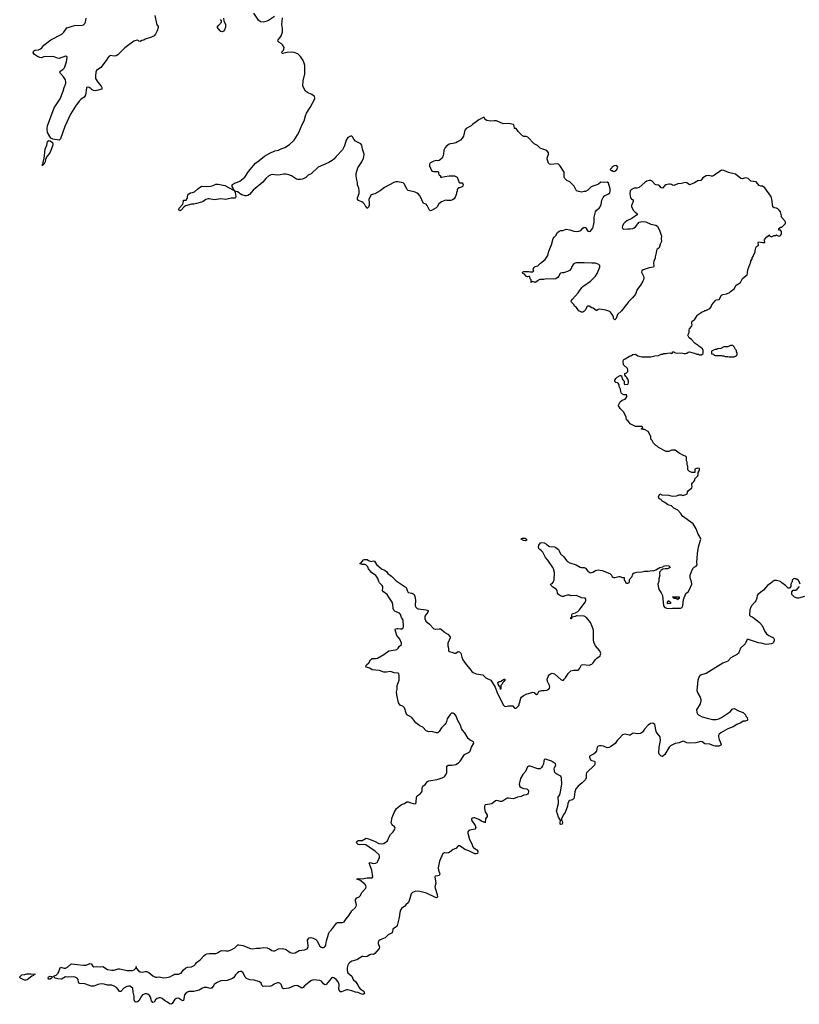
# Model space of a CAD drawing. Header units: inches. Extents: x 2348886 to 2418048, y 461862 to 594401.
# Tile 5 of 27: x 2393375 to 2405524, y 479701 to 495046. Entities that reach past the tile are written whole.
import ezdxf

# ---------------------------------------------------------------- set-up
doc = ezdxf.new("R2010")
doc.units = ezdxf.units.IN
doc.header["$MEASUREMENT"] = 0
for name, color, linetype in [('C3497', 7, 'Continuous'), ('C3498', 7, 'Continuous'), ('C3499', 7, 'Continuous'), ('C4408', 7, 'Continuous'), ('C4409', 7, 'Continuous')]:
    doc.layers.add(name, color=color, linetype=linetype)

msp = doc.modelspace()

# ---------------------------------------------------------------- linework, layer by layer
at = {"layer": 'C3497', "color": 6, "elevation": 100}
for points in [[(2394572, 480000), (2394530, 479984), (2394490, 479986), (2394450, 480000)], [(2396399, 480000), (2396370, 479955), (2396361, 479950), (2396350, 479946), (2396290, 479963), (2396250, 479961), (2396226, 479954), (2396170, 479920), (2396090, 479901), (2396010, 479898), (2395988, 479892), (2395964, 479876), (2395946, 479850), (2395930, 479758), (2395910, 479755), (2395850, 479798), (2395813, 479793), (2395790, 479769), (2395750, 479713), (2395730, 479701), (2395710, 479706), (2395676, 479736), (2395630, 479761), (2395593, 479793), (2395570, 479801), (2395550, 479802), (2395515, 479790), (2395494, 479770), (2395470, 479735), (2395450, 479727), (2395430, 479754), (2395414, 479810), (2395398, 479838), (2395370, 479858), (2395350, 479863), (2395330, 479863), (2395290, 479847), (2395272, 479828), (2395230, 479756), (2395210, 479738), (2395190, 479735), (2395170, 479746), (2395161, 479770), (2395158, 479830), (2395142, 479890), (2395136, 479950), (2395120, 479970), (2395090, 479981), (2395070, 479984), (2395043, 479977), (2395000, 479950), (2394950, 479901), (2394930, 479901), (2394912, 479930), (2394882, 479962), (2394850, 479982), (2394810, 479998), (2394750, 479999), (2394745, 480000)], [(2397318, 480000), (2397290, 479982), (2397270, 479976), (2397210, 479984), (2397170, 479977), (2397153, 479993), (2397150, 480000)], [(2397827, 480000), (2397815, 479990), (2397790, 479963), (2397770, 479955), (2397711, 479991), (2397690, 479996), (2397650, 479988), (2397570, 479954), (2397490, 479941), (2397470, 479950), (2397453, 480000)], [(2398643, 480000), (2398664, 479964), (2398683, 479943), (2398730, 479910), (2398745, 479890), (2398748, 479870), (2398730, 479855), (2398690, 479865), (2398650, 479883), (2398609, 479890), (2398550, 479912), (2398490, 479925), (2398470, 479924), (2398390, 479897), (2398370, 479895), (2398350, 479930), (2398354, 480000)]]:
    msp.add_lwpolyline(points, dxfattribs=at)
at = {"layer": 'C3498', "color": 6, "elevation": 100}
for points in [[(2400000, 484062), (2399981, 484039), (2399950, 484009), (2399910, 483950), (2399890, 483934), (2399870, 483930), (2399790, 483954), (2399750, 483949), (2399710, 483961), (2399659, 484019), (2399610, 484041), (2399550, 484090), (2399530, 484110), (2399486, 484170), (2399450, 484192), (2399409, 484210), (2399396, 484236), (2399370, 484319), (2399350, 484341), (2399305, 484365), (2399277, 484397), (2399250, 484526), (2399245, 484570), (2399258, 484610), (2399257, 484670), (2399286, 484750), (2399289, 484829), (2399282, 484850), (2399270, 484862), (2399210, 484865), (2399170, 484885), (2399150, 484889), (2399090, 484876), (2399050, 484878), (2398984, 484904), (2398870, 484916), (2398830, 484937), (2398775, 484955), (2398769, 484970), (2398781, 484990), (2398818, 485022), (2398844, 485070), (2398870, 485088), (2398891, 485092), (2398930, 485088), (2398950, 485093), (2399050, 485150), (2399130, 485208), (2399230, 485224), (2399250, 485232), (2399271, 485249), (2399290, 485277), (2399324, 485310), (2399326, 485330), (2399301, 485390), (2399251, 485451), (2399225, 485535), (2399229, 485550), (2399250, 485557), (2399270, 485558), (2399310, 485550), (2399330, 485553), (2399350, 485567), (2399356, 485590), (2399349, 485690), (2399323, 485730), (2399310, 485778), (2399296, 485796), (2399225, 485825), (2399203, 485843), (2399194, 485870), (2399191, 485930), (2399180, 485970), (2399125, 486045), (2399100, 486090), (2399042, 486130), (2399030, 486149), (2399035, 486190), (2399032, 486210), (2399021, 486230), (2398983, 486270), (2398971, 486290), (2398957, 486337), (2398943, 486363), (2398924, 486384), (2398856, 486430), (2398838, 486458), (2398809, 486490), (2398798, 486518), (2398781, 486541), (2398769, 486549), (2398753, 486553), (2398710, 486553), (2398678, 486570), (2398690, 486578), (2398735, 486630), (2398750, 486635), (2398790, 486631), (2398810, 486617), (2398850, 486604), (2398890, 486611), (2398905, 486605), (2398937, 486557), (2399011, 486490), (2399070, 486464), (2399090, 486447), (2399114, 486414), (2399170, 486373), (2399240, 486300), (2399395, 486195), (2399411, 486150), (2399430, 486119), (2399490, 486107), (2399522, 486090), (2399535, 486055), (2399541, 485999), (2399540, 485910), (2399550, 485888), (2399570, 485870), (2399585, 485865), (2399709, 485849), (2399730, 485841), (2399738, 485830), (2399736, 485810), (2399702, 485770), (2399690, 485750), (2399687, 485733), (2399688, 485708), (2399704, 485670), (2399763, 485623), (2399830, 485553), (2399850, 485549), (2399910, 485553), (2399931, 485550), (2399950, 485540), (2399990, 485504), (2400000, 485498)], [(2394450, 480000), (2394390, 480022), (2394306, 480026), (2394290, 480045), (2394284, 480090), (2394269, 480108), (2394242, 480122), (2394210, 480128), (2394124, 480124), (2394090, 480129), (2394027, 480093), (2393970, 480098), (2393930, 480110), (2393906, 480130), (2393915, 480145), (2393943, 480157), (2393974, 480186), (2394010, 480278), (2394070, 480263), (2394090, 480263), (2394120, 480280), (2394170, 480327), (2394190, 480333), (2394270, 480319), (2394370, 480312), (2394410, 480313), (2394470, 480335), (2394490, 480331), (2394515, 480295), (2394530, 480286), (2394571, 480291), (2394627, 480287), (2394670, 480291), (2394745, 480245), (2394810, 480232), (2394845, 480235), (2394910, 480255), (2394930, 480254), (2395052, 480228), (2395090, 480226), (2395126, 480230), (2395160, 480240), (2395188, 480270), (2395190, 480290), (2395191, 480271), (2395198, 480258), (2395225, 480225), (2395250, 480208), (2395290, 480201), (2395330, 480213), (2395354, 480214), (2395390, 480198), (2395450, 480147), (2395490, 480126), (2395510, 480123), (2395550, 480128), (2395616, 480116), (2395663, 480117), (2395717, 480130), (2395770, 480162), (2395790, 480169), (2395850, 480172), (2395894, 480186), (2395925, 480235), (2395962, 480270), (2395990, 480280), (2396050, 480287), (2396093, 480307), (2396114, 480326), (2396130, 480350), (2396190, 480394), (2396250, 480464), (2396270, 480479), (2396290, 480487), (2396330, 480494), (2396430, 480492), (2396458, 480502), (2396490, 480524), (2396522, 480538), (2396590, 480532), (2396630, 480536), (2396670, 480550), (2396730, 480583), (2396772, 480628), (2396790, 480630), (2396850, 480618), (2396970, 480573), (2397008, 480568), (2397065, 480575), (2397125, 480575), (2397170, 480587), (2397230, 480581), (2397270, 480563), (2397302, 480542), (2397330, 480532), (2397350, 480535), (2397410, 480564), (2397470, 480570), (2397510, 480562), (2397532, 480550), (2397590, 480507), (2397630, 480496), (2397670, 480505), (2397730, 480540), (2397811, 480549), (2397854, 480566), (2397868, 480590), (2397871, 480610), (2397862, 480698), (2397879, 480730), (2397890, 480739), (2397910, 480743), (2397950, 480732), (2397992, 480712), (2398010, 480690), (2398047, 480610), (2398074, 480590), (2398090, 480585), (2398110, 480585), (2398130, 480596), (2398140, 480610), (2398147, 480630), (2398155, 480690), (2398194, 480810), (2398205, 480830), (2398236, 480864), (2398310, 480964), (2398330, 480977), (2398405, 480975), (2398430, 480984), (2398465, 481035), (2398511, 481089), (2398550, 481159), (2398610, 481210), (2398619, 481230), (2398622, 481250), (2398606, 481310), (2398610, 481335), (2398630, 481360), (2398664, 481376), (2398680, 481390), (2398710, 481451), (2398769, 481510), (2398772, 481530), (2398769, 481550), (2398761, 481570), (2398750, 481581), (2398674, 481634), (2398629, 481650), (2398650, 481659), (2398710, 481655), (2398790, 481670), (2398870, 481671), (2398877, 481690), (2398864, 481790), (2398822, 481898), (2398829, 481911), (2398890, 481894), (2398922, 481898), (2398945, 481910), (2398958, 481930), (2398981, 481990), (2398984, 482010), (2398977, 482030), (2398917, 482090), (2398873, 482113), (2398770, 482184), (2398732, 482192), (2398670, 482187), (2398650, 482191), (2398631, 482210), (2398626, 482230), (2398630, 482239), (2398650, 482254), (2398710, 482256), (2398772, 482288), (2398810, 482279), (2398904, 482244), (2398970, 482209), (2399010, 482200), (2399050, 482209), (2399109, 482250), (2399132, 482310), (2399153, 482347), (2399193, 482390), (2399222, 482430), (2399227, 482450), (2399222, 482462), (2399210, 482477), (2399189, 482490), (2399173, 482510), (2399166, 482530), (2399181, 482610), (2399209, 482690), (2399249, 482750), (2399327, 482813), (2399369, 482831), (2399410, 482854), (2399430, 482857), (2399470, 482839), (2399530, 482827), (2399550, 482838), (2399555, 482850), (2399561, 482930), (2399571, 482949), (2399618, 482982), (2399640, 483010), (2399645, 483030), (2399646, 483074), (2399650, 483090), (2399659, 483101), (2399694, 483126), (2399730, 483171), (2399750, 483183), (2399878, 483202), (2399961, 483230), (2399990, 483247), (2400000, 483258)], [(2400000, 482060), (2399990, 482061), (2399970, 482053), (2399915, 481930), (2399896, 481830), (2399900, 481790), (2399919, 481750), (2399922, 481730), (2399910, 481710), (2399890, 481702), (2399850, 481698), (2399846, 481690), (2399858, 481590), (2399846, 481530), (2399847, 481510), (2399880, 481410), (2399886, 481370), (2399870, 481362), (2399853, 481367), (2399712, 481432), (2399610, 481458), (2399550, 481463), (2399495, 481445), (2399476, 481424), (2399457, 481350), (2399433, 481287), (2399391, 481250), (2399379, 481230), (2399326, 481194), (2399307, 481170), (2399297, 481130), (2399290, 481055), (2399258, 480930), (2399241, 480910), (2399210, 480889), (2399191, 480870), (2399182, 480830), (2399171, 480810), (2399118, 480782), (2399070, 480736), (2398994, 480706), (2398972, 480688), (2398963, 480670), (2398961, 480650), (2398981, 480590), (2398977, 480570), (2398910, 480491), (2398890, 480478), (2398850, 480480), (2398830, 480474), (2398790, 480444), (2398770, 480440), (2398730, 480447), (2398710, 480444), (2398630, 480393), (2398550, 480371), (2398519, 480350), (2398501, 480330), (2398489, 480310), (2398477, 480270), (2398477, 480230), (2398488, 480190), (2398550, 480141), (2398573, 480090), (2398615, 480050), (2398643, 480000)], [(2397150, 480000), (2397138, 480030), (2397112, 480052), (2397030, 480076), (2396963, 480083), (2396910, 480102), (2396890, 480126), (2396859, 480190), (2396831, 480211), (2396810, 480213), (2396790, 480207), (2396769, 480191), (2396738, 480162), (2396710, 480120), (2396690, 480105), (2396610, 480074), (2396510, 480067), (2396443, 480037), (2396405, 480010), (2396399, 480000)], [(2394745, 480000), (2394690, 480014), (2394650, 480019), (2394592, 480008), (2394572, 480000)], [(2397453, 480000), (2397450, 480010), (2397430, 480030), (2397410, 480035), (2397390, 480033), (2397343, 480017), (2397318, 480000)], [(2398354, 480000), (2398355, 480010), (2398340, 480050), (2398307, 480090), (2398270, 480113), (2398250, 480118), (2398230, 480105), (2398150, 480010), (2398130, 480003), (2398110, 480020), (2398080, 480060), (2398054, 480074), (2397950, 480081), (2397910, 480066), (2397827, 480000)]]:
    msp.add_lwpolyline(points, dxfattribs=at)
for points in [[(2393470, 480075), (2393450, 480078), (2393386, 480110), (2393378, 480118), (2393375, 480130), (2393410, 480159), (2393455, 480165), (2393485, 480175), (2393550, 480177), (2393614, 480170), (2393598, 480162), (2393591, 480150), (2393563, 480137), (2393490, 480081)], [(2393850, 480094), (2393830, 480095), (2393821, 480110), (2393822, 480130), (2393850, 480141), (2393875, 480135), (2393882, 480130), (2393876, 480110), (2393870, 480106)]]:
    msp.add_lwpolyline(points, close=True, dxfattribs=at)
at = {"layer": 'C3499', "color": 6, "elevation": 100}
for points in [[(2395483, 495110), (2395507, 494987), (2395520, 494960), (2395531, 494950), (2395535, 494925), (2395518, 494870), (2395490, 494818), (2395470, 494795), (2395430, 494774), (2395330, 494742), (2395311, 494729), (2395280, 494720), (2395250, 494704), (2395230, 494709), (2395220, 494720), (2395206, 494726), (2395170, 494718), (2395155, 494710), (2395016, 494610), (2394902, 494498), (2394878, 494482), (2394850, 494475), (2394790, 494486), (2394770, 494476), (2394747, 494453), (2394724, 494410), (2394641, 494299), (2394570, 494253), (2394562, 494230), (2394554, 494170), (2394559, 494130), (2394594, 494074), (2394644, 494010), (2394655, 493990), (2394655, 493965), (2394579, 493941), (2394550, 493939), (2394523, 493943), (2394496, 493956), (2394487, 493970), (2394457, 493990), (2394428, 493992), (2394417, 493983), (2394402, 493870), (2394380, 493840), (2394330, 493803), (2394304, 493776), (2394243, 493697), (2394166, 493574), (2394081, 493379), (2394013, 493190), (2393990, 493166), (2393890, 493183), (2393862, 493202), (2393809, 493290), (2393804, 493350), (2393811, 493390), (2393913, 493670), (2394006, 493810), (2394055, 493930), (2394069, 493991), (2394092, 494050), (2394096, 494076), (2394090, 494108), (2394057, 494157), (2394009, 494210), (2394003, 494230), (2394017, 494250), (2394049, 494270), (2394069, 494290), (2394081, 494310), (2394106, 494390), (2394115, 494455), (2394108, 494470), (2394090, 494477), (2393990, 494443), (2393964, 494444), (2393910, 494469), (2393890, 494474), (2393750, 494465), (2393710, 494454), (2393690, 494456), (2393654, 494470), (2393604, 494504), (2393586, 494530), (2393597, 494563), (2393609, 494570), (2393670, 494575), (2393702, 494590), (2393722, 494610), (2393750, 494651), (2393862, 494730), (2394030, 494819), (2394065, 494850), (2394110, 494919), (2394230, 494953), (2394350, 494959), (2394370, 494966), (2394390, 494985), (2394402, 495010), (2394410, 495070)], [(2400000, 492230), (2399950, 492209), (2399905, 492175), (2399881, 492130), (2399865, 492115), (2399790, 492073), (2399770, 492069), (2399759, 492079), (2399726, 492150), (2399710, 492169), (2399670, 492181), (2399614, 492294), (2399590, 492325), (2399570, 492341), (2399537, 492357), (2399430, 492383), (2399406, 492406), (2399370, 492482), (2399350, 492504), (2399270, 492521), (2399239, 492521), (2399206, 492510), (2399059, 492430), (2398990, 492378), (2398910, 492332), (2398850, 492314), (2398815, 492250), (2398821, 492190), (2398819, 492150), (2398810, 492126), (2398794, 492110), (2398789, 492110), (2398782, 492122), (2398770, 492129), (2398749, 492170), (2398730, 492190), (2398706, 492206), (2398653, 492230), (2398641, 492250), (2398641, 492270), (2398664, 492337), (2398664, 492390), (2398659, 492419), (2398641, 492470), (2398638, 492510), (2398627, 492550), (2398619, 492610), (2398620, 492650), (2398644, 492736), (2398706, 492830), (2398732, 492890), (2398738, 492910), (2398741, 492950), (2398716, 493030), (2398709, 493090), (2398689, 493110), (2398610, 493152), (2398582, 493182), (2398560, 493220), (2398550, 493229), (2398530, 493232), (2398487, 493210), (2398462, 493170), (2398438, 493082), (2398403, 493017), (2398305, 492915), (2398271, 492870), (2398244, 492850), (2398190, 492821), (2398028, 492750), (2397916, 492644), (2397870, 492621), (2397832, 492588), (2397780, 492560), (2397750, 492553), (2397710, 492556), (2397690, 492563), (2397610, 492611), (2397570, 492630), (2397530, 492637), (2397490, 492638), (2397433, 492627), (2397390, 492625), (2397310, 492631), (2397290, 492629), (2397257, 492610), (2397212, 492570), (2397165, 492515), (2397013, 492387), (2396958, 492322), (2396930, 492307), (2396910, 492301), (2396890, 492301), (2396838, 492318), (2396810, 492330), (2396793, 492350), (2396770, 492365), (2396734, 492374), (2396730, 492379), (2396723, 492377), (2396733, 492353), (2396743, 492290), (2396737, 492270), (2396730, 492265), (2396670, 492263), (2396590, 492245), (2396510, 492256), (2396410, 492240), (2396330, 492255), (2396310, 492254), (2396278, 492242), (2396233, 492210), (2396210, 492201), (2396130, 492179), (2396090, 492173), (2396050, 492172), (2395957, 492143), (2395934, 492126), (2395890, 492077), (2395869, 492069), (2395857, 492090), (2395859, 492110), (2395915, 492170), (2395928, 492212), (2395930, 492232), (2395970, 492234), (2395988, 492270), (2395988, 492290), (2395995, 492310), (2396009, 492330), (2396038, 492350), (2396070, 492351), (2396099, 492361), (2396150, 492410), (2396210, 492453), (2396290, 492448), (2396350, 492454), (2396390, 492461), (2396430, 492481), (2396470, 492484), (2396570, 492460), (2396717, 492383), (2396719, 492390), (2396714, 492394), (2396709, 492410), (2396700, 492420), (2396688, 492448), (2396685, 492470), (2396690, 492477), (2396720, 492500), (2396770, 492514), (2396807, 492530), (2396884, 492590), (2396940, 492680), (2397050, 492810), (2397108, 492850), (2397190, 492921), (2397273, 492967), (2397350, 493001), (2397410, 493010), (2397450, 493033), (2397506, 493054), (2397580, 493100), (2397653, 493170), (2397706, 493250), (2397727, 493290), (2397777, 493410), (2397810, 493470), (2397827, 493550), (2397847, 493590), (2397904, 493676), (2397974, 493810), (2397975, 493830), (2397968, 493848), (2397950, 493867), (2397930, 493880), (2397859, 493910), (2397829, 493930), (2397789, 494009), (2397794, 494094), (2397817, 494203), (2397817, 494330), (2397807, 494370), (2397790, 494410), (2397750, 494470), (2397710, 494512), (2397653, 494533), (2397610, 494539), (2397543, 494537), (2397470, 494521), (2397461, 494530), (2397463, 494550), (2397487, 494573), (2397493, 494587), (2397494, 494614), (2397470, 494654), (2397450, 494674), (2397415, 494695), (2397399, 494710), (2397401, 494730), (2397430, 494762), (2397450, 494793), (2397471, 494850), (2397470, 494910), (2397460, 494970), (2397473, 495073)], [(2396550, 495070), (2396558, 495030), (2396580, 494970), (2396581, 494930), (2396565, 494890), (2396550, 494869), (2396530, 494857), (2396510, 494860), (2396497, 494870), (2396450, 494930), (2396481, 494959), (2396518, 495010), (2396521, 495030), (2396505, 495050)], [(2397344, 495096), (2397250, 495036), (2397210, 495016), (2397170, 495005), (2397130, 495014), (2397097, 495037), (2397024, 495150)], [(2400000, 493044), (2399983, 493010), (2399981, 492950), (2399976, 492930), (2399956, 492890), (2399933, 492867), (2399910, 492853), (2399890, 492847), (2399870, 492849), (2399830, 492842), (2399766, 492810), (2399759, 492790), (2399761, 492770), (2399790, 492698), (2399810, 492686), (2399830, 492681), (2399850, 492678), (2399890, 492682), (2399902, 492670), (2399902, 492650), (2399912, 492630), (2399932, 492610), (2399934, 492594), (2399952, 492592), (2400000, 492600)]]:
    msp.add_lwpolyline(points, dxfattribs=at)
msp.add_lwpolyline([(2393730, 492768), (2393730, 492792), (2393739, 492801), (2393741, 492830), (2393758, 492882), (2393773, 493030), (2393796, 493090), (2393811, 493149), (2393830, 493162), (2393850, 493159), (2393886, 493130), (2393894, 493110), (2393892, 493090), (2393850, 492979), (2393831, 492949), (2393803, 492917), (2393777, 492870), (2393770, 492829), (2393750, 492789), (2393732, 492788)], close=True, dxfattribs=at)
at = {"layer": 'C4408', "color": 6, "elevation": 100}
for points in [[(2400000, 485498), (2400047, 485470), (2400084, 485430), (2400085, 485410), (2400048, 485330), (2400048, 485290), (2400056, 485250), (2400057, 485210), (2400070, 485197), (2400109, 485189), (2400150, 485171), (2400170, 485171), (2400210, 485201), (2400230, 485196), (2400250, 485171), (2400263, 485110), (2400280, 485070), (2400330, 484999), (2400390, 484931), (2400419, 484890), (2400443, 484870), (2400490, 484849), (2400590, 484835), (2400641, 484790), (2400715, 484755), (2400782, 484642), (2400810, 484571), (2400910, 484367), (2400930, 484348), (2400950, 484344), (2400994, 484354), (2401053, 484353), (2401062, 484350), (2401081, 484321), (2401090, 484318), (2401110, 484318), (2401148, 484350), (2401158, 484370), (2401158, 484390), (2401164, 484396), (2401184, 484470), (2401196, 484490), (2401225, 484515), (2401267, 484533), (2401370, 484566), (2401390, 484562), (2401410, 484538), (2401430, 484531), (2401450, 484545), (2401465, 484575), (2401477, 484583), (2401509, 484591), (2401549, 484591), (2401590, 484597), (2401619, 484610), (2401633, 484630), (2401637, 484650), (2401633, 484670), (2401599, 484730), (2401594, 484770), (2401609, 484811), (2401630, 484842), (2401670, 484862), (2401710, 484851), (2401810, 484765), (2401830, 484752), (2401847, 484753), (2401858, 484770), (2401882, 484790), (2401922, 484858), (2401941, 484879), (2401963, 484897), (2402010, 484911), (2402070, 484911), (2402090, 484921), (2402103, 484937), (2402130, 484991), (2402150, 484996), (2402250, 484985), (2402290, 485002), (2402310, 485022), (2402346, 485074), (2402370, 485098), (2402418, 485130), (2402428, 485152), (2402429, 485170), (2402415, 485210), (2402349, 485290), (2402324, 485344), (2402319, 485379), (2402315, 485515), (2402309, 485550), (2402296, 485590), (2402269, 485650), (2402210, 485729), (2402170, 485752), (2402063, 485757), (2402050, 485755), (2402030, 485743), (2401990, 485735), (2401982, 485738), (2401974, 485730), (2401974, 485710), (2401970, 485706), (2401966, 485710), (2401966, 485730), (2401978, 485742), (2401979, 485770), (2401989, 485790), (2402037, 485803), (2402070, 485824), (2402099, 485850), (2402189, 485970), (2402199, 485990), (2402197, 486017), (2402186, 486030), (2402130, 486035), (2402050, 486073), (2401970, 486069), (2401950, 486075), (2401910, 486079), (2401870, 486069), (2401850, 486055), (2401830, 486055), (2401805, 486065), (2401769, 486089), (2401758, 486110), (2401749, 486150), (2401735, 486170), (2401682, 486202), (2401658, 486230), (2401648, 486250), (2401670, 486258), (2401690, 486278), (2401705, 486310), (2401709, 486431), (2401692, 486490), (2401681, 486510), (2401604, 486624), (2401570, 486665), (2401525, 486745), (2401507, 486767), (2401478, 486790), (2401467, 486807), (2401462, 486830), (2401465, 486855), (2401490, 486891), (2401510, 486899), (2401550, 486892), (2401585, 486870), (2401619, 486839), (2401630, 486834), (2401710, 486831), (2401730, 486821), (2401770, 486790), (2401784, 486770), (2401802, 486722), (2401856, 486676), (2401896, 486616), (2401910, 486602), (2401950, 486580), (2402045, 486550), (2402110, 486514), (2402130, 486507), (2402170, 486510), (2402190, 486496), (2402230, 486451), (2402262, 486430), (2402270, 486427), (2402306, 486434), (2402350, 486461), (2402390, 486473), (2402450, 486462), (2402570, 486417), (2402595, 486390), (2402610, 486365), (2402630, 486355), (2402650, 486354), (2402710, 486367), (2402727, 486367), (2402766, 486354), (2402793, 486353), (2402794, 486310), (2402804, 486304), (2402822, 486270), (2402830, 486265), (2402850, 486262), (2402870, 486274), (2402878, 486290), (2402880, 486320), (2402917, 486370), (2402929, 486411), (2402950, 486427), (2402990, 486438), (2403070, 486442), (2403112, 486452), (2403169, 486451), (2403230, 486461), (2403250, 486458), (2403290, 486471), (2403350, 486511), (2403399, 486521), (2403410, 486531), (2403450, 486538), (2403490, 486532), (2403514, 486510), (2403510, 486506), (2403470, 486489), (2403431, 486489), (2403398, 486482), (2403372, 486468), (2403365, 486455), (2403346, 486434), (2403345, 486410), (2403351, 486390), (2403336, 486330), (2403336, 486290), (2403321, 486250), (2403327, 486190), (2403340, 486160), (2403372, 486112), (2403390, 486071), (2403409, 485910), (2403430, 485883), (2403470, 485872), (2403550, 485877), (2403590, 485874), (2403670, 485877), (2403690, 485881), (2403700, 485890), (2403711, 485910), (2403721, 486010), (2403750, 486090), (2403757, 486103), (2403791, 486130), (2403813, 486167), (2403848, 486250), (2403846, 486286), (2403824, 486350), (2403824, 486390), (2403836, 486430), (2403866, 486494), (2403885, 486515), (2403919, 486530), (2403930, 486550), (2403926, 486590), (2403933, 486647), (2403935, 486730), (2403950, 486790), (2403952, 486830), (2403989, 486950), (2403970, 486998), (2403949, 487030), (2403915, 487110), (2403868, 487190), (2403706, 487306), (2403675, 487350), (2403630, 487402), (2403570, 487435), (2403530, 487469), (2403510, 487477), (2403490, 487479), (2403468, 487490), (2403430, 487519), (2403397, 487537), (2403381, 487550), (2403370, 487569), (2403341, 487581), (2403329, 487610), (2403350, 487654), (2403380, 487640), (2403490, 487638), (2403508, 487628), (2403550, 487619), (2403610, 487623), (2403650, 487641), (2403690, 487639), (2403710, 487631), (2403770, 487652), (2403782, 487670), (2403782, 487690), (2403790, 487702), (2403848, 487750), (2403855, 487770), (2403849, 487790), (2403849, 487810), (2403859, 487830), (2403881, 487850), (2403894, 487870), (2403895, 487890), (2403939, 487930), (2403949, 487950), (2403946, 487990), (2403956, 488004), (2403966, 488030), (2403966, 488050), (2403930, 488058), (2403898, 488042), (2403894, 488030), (2403894, 487990), (2403891, 487989), (2403850, 487988), (2403810, 488006), (2403786, 488030), (2403786, 488090), (2403778, 488110), (2403778, 488150), (2403768, 488172), (2403766, 488230), (2403750, 488246), (2403730, 488248), (2403650, 488288), (2403590, 488338), (2403530, 488338), (2403490, 488318), (2403450, 488318), (2403330, 488378), (2403310, 488398), (2403290, 488408), (2403250, 488446), (2403230, 488486), (2403208, 488508), (2403208, 488550), (2403168, 488630), (2403110, 488658), (2403090, 488658), (2403066, 488666), (2403067, 488673), (2403086, 488690), (2403082, 488702), (2403070, 488706), (2402973, 488707), (2402910, 488735), (2402890, 488749), (2402850, 488798), (2402830, 488808), (2402824, 488850), (2402789, 488929), (2402730, 488986), (2402708, 489030), (2402709, 489050), (2402730, 489091), (2402762, 489118), (2402810, 489132), (2402834, 489170), (2402838, 489190), (2402830, 489198), (2402790, 489198), (2402770, 489208), (2402749, 489229), (2402742, 489250), (2402738, 489290), (2402718, 489330), (2402716, 489356), (2402700, 489380), (2402690, 489388), (2402666, 489390), (2402650, 489406), (2402649, 489430), (2402665, 489455), (2402685, 489475), (2402730, 489502), (2402740, 489500), (2402753, 489493), (2402762, 489450), (2402772, 489432), (2402792, 489412), (2402794, 489370), (2402810, 489362), (2402850, 489365), (2402855, 489370), (2402862, 489390), (2402862, 489410), (2402850, 489446), (2402838, 489470), (2402823, 489483), (2402806, 489510), (2402806, 489530), (2402830, 489542), (2402850, 489565), (2402854, 489590), (2402849, 489610), (2402786, 489666), (2402778, 489730), (2402788, 489750), (2402810, 489758), (2402879, 489801), (2402910, 489811), (2402930, 489826), (2402970, 489831), (2403007, 489807), (2403070, 489791), (2403209, 489791), (2403270, 489805), (2403328, 489812), (2403370, 489832), (2403390, 489832), (2403410, 489842), (2403450, 489842), (2403469, 489851), (2403512, 489852), (2403530, 489842), (2403546, 489850), (2403546, 489870), (2403551, 489871), (2403574, 489870), (2403578, 489858), (2403593, 489853), (2403709, 489851), (2403730, 489845), (2403750, 489845), (2403770, 489851), (2403790, 489866), (2403810, 489871), (2403850, 489857), (2403891, 489851), (2403927, 489833), (2403952, 489832), (2403970, 489825), (2403995, 489825), (2404022, 489838), (2404026, 489850), (2404026, 489890), (2404015, 489915), (2403990, 489938), (2403956, 489956), (2403948, 489970), (2403903, 490000)], [(2405535, 486250), (2405522, 486290), (2405510, 486308), (2405487, 486327), (2405468, 486328), (2405450, 486338), (2405434, 486330), (2405414, 486310), (2405412, 486288), (2405394, 486250), (2405394, 486210), (2405370, 486186), (2405350, 486186), (2405306, 486230), (2405250, 486268), (2405229, 486289), (2405170, 486306), (2405130, 486307), (2405078, 486262), (2405026, 486230), (2404967, 486153), (2404879, 486090), (2404868, 486070), (2404862, 486030), (2404848, 485990), (2404833, 485967), (2404780, 485910), (2404768, 485890), (2404755, 485850), (2404747, 485767), (2404761, 485750), (2404790, 485740), (2404820, 485720), (2404905, 485650), (2404943, 485603), (2404985, 485510), (2405010, 485477), (2405050, 485450), (2405110, 485420), (2405121, 485410), (2405131, 485390), (2405132, 485370), (2405120, 485340), (2405111, 485329), (2405090, 485319), (2405009, 485311), (2404930, 485331), (2404887, 485333), (2404730, 485385), (2404710, 485386), (2404679, 485321), (2404608, 485252), (2404575, 485170), (2404563, 485157), (2404459, 485101), (2404410, 485050), (2404330, 485016), (2404070, 484854), (2403981, 484830), (2403961, 484810), (2403940, 484750), (2403929, 484590), (2403941, 484550), (2403980, 484490), (2403989, 484450), (2403988, 484430), (2403978, 484382), (2403924, 484290), (2403925, 484250), (2403935, 484230), (2403955, 484210), (2404010, 484182), (2404090, 484158), (2404170, 484141), (2404210, 484138), (2404230, 484141), (2404270, 484151), (2404310, 484169), (2404450, 484262), (2404479, 484301), (2404490, 484308), (2404510, 484310), (2404576, 484276), (2404647, 484250), (2404685, 484210), (2404691, 484191), (2404711, 484170), (2404716, 484130), (2404710, 484122), (2404685, 484115), (2404650, 484114), (2404610, 484087), (2404550, 484063), (2404495, 484025), (2404410, 483993), (2404299, 483930), (2404274, 483910), (2404264, 483890), (2404264, 483870), (2404274, 483830), (2404307, 483753), (2404301, 483739), (2404270, 483725), (2404210, 483723), (2404190, 483727), (2404130, 483756), (2404050, 483761), (2404010, 483789), (2403990, 483795), (2403910, 483774), (2403811, 483771), (2403770, 483777), (2403730, 483798), (2403710, 483800), (2403650, 483776), (2403590, 483766), (2403519, 483730), (2403498, 483710), (2403426, 483594), (2403390, 483562), (2403370, 483569), (2403340, 483600), (2403334, 483614), (2403341, 483710), (2403362, 483810), (2403353, 483870), (2403310, 483924), (2403295, 483950), (2403270, 484060), (2403250, 484077), (2403230, 484081), (2403205, 484075), (2403170, 484050), (2403112, 483990), (2403078, 483942), (2403050, 483922), (2403010, 483915), (2402970, 483923), (2402936, 483924), (2402890, 483896), (2402870, 483893), (2402810, 483910), (2402790, 483908), (2402770, 483898), (2402719, 483841), (2402684, 483810), (2402653, 483767), (2402584, 483716), (2402558, 483702), (2402530, 483696), (2402470, 483723), (2402438, 483730), (2402410, 483731), (2402390, 483724), (2402374, 483710), (2402362, 483650), (2402342, 483618), (2402319, 483601), (2402253, 483570), (2402252, 483550), (2402272, 483512), (2402290, 483498), (2402330, 483488), (2402337, 483477), (2402340, 483450), (2402332, 483430), (2402210, 483310), (2402200, 483290), (2402202, 483230), (2402190, 483202), (2402140, 483150), (2402077, 483103), (2402043, 483057), (2402024, 483010), (2402016, 482930), (2402010, 482907), (2401990, 482886), (2401950, 482878), (2401930, 482865), (2401916, 482830), (2401914, 482790), (2401876, 482690), (2401845, 482650), (2401819, 482590), (2401818, 482570), (2401830, 482561), (2401836, 482530), (2401826, 482510), (2401810, 482504), (2401799, 482510), (2401795, 482530), (2401805, 482570), (2401770, 482615), (2401758, 482670), (2401738, 482710), (2401773, 482830), (2401773, 482870), (2401765, 482910), (2401768, 482930), (2401792, 482968), (2401803, 483010), (2401821, 483130), (2401818, 483230), (2401810, 483256), (2401746, 483286), (2401730, 483297), (2401716, 483316), (2401704, 483370), (2401708, 483392), (2401729, 483430), (2401725, 483450), (2401662, 483490), (2401570, 483522), (2401550, 483514), (2401541, 483490), (2401536, 483450), (2401524, 483416), (2401508, 483392), (2401487, 483373), (2401470, 483370), (2401450, 483373), (2401330, 483410), (2401310, 483411), (2401290, 483401), (2401256, 483330), (2401217, 483283), (2401179, 483221), (2401158, 483130), (2401170, 483096), (2401190, 483080), (2401230, 483064), (2401277, 483057), (2401294, 483050), (2401305, 483030), (2401306, 483010), (2401300, 482990), (2401290, 482978), (2401270, 482966), (2401230, 482958), (2401190, 482941), (2401133, 482927), (2401070, 482905), (2401030, 482907), (2400990, 482916), (2400970, 482913), (2400909, 482871), (2400890, 482864), (2400870, 482861), (2400810, 482877), (2400790, 482873), (2400733, 482827), (2400702, 482818), (2400630, 482810), (2400617, 482790), (2400618, 482750), (2400630, 482703), (2400659, 482650), (2400659, 482630), (2400635, 482590), (2400630, 482528), (2400622, 482542), (2400610, 482541), (2400570, 482555), (2400530, 482580), (2400470, 482607), (2400450, 482608), (2400430, 482600), (2400418, 482590), (2400416, 482570), (2400472, 482490), (2400483, 482450), (2400470, 482428), (2400390, 482417), (2400373, 482410), (2400360, 482390), (2400358, 482370), (2400387, 482270), (2400422, 482202), (2400435, 482155), (2400450, 482135), (2400470, 482130), (2400500, 482110), (2400512, 482090), (2400516, 482070), (2400508, 482052), (2400490, 482045), (2400470, 482044), (2400372, 482092), (2400310, 482114), (2400270, 482147), (2400230, 482169), (2400210, 482173), (2400171, 482130), (2400130, 482115), (2400084, 482076), (2400059, 482061), (2400030, 482056), (2400000, 482060)], [(2405606, 486054), (2405510, 486029), (2405489, 486029), (2405450, 486046), (2405408, 486088), (2405406, 486130), (2405430, 486154), (2405467, 486153), (2405490, 486172), (2405529, 486211)], [(2400000, 483258), (2400011, 483270), (2400030, 483306), (2400033, 483410), (2400054, 483426), (2400110, 483428), (2400170, 483440), (2400215, 483465), (2400238, 483490), (2400307, 483593), (2400370, 483624), (2400384, 483636), (2400393, 483647), (2400416, 483710), (2400453, 483770), (2400447, 483790), (2400396, 483816), (2400364, 483844), (2400313, 483930), (2400274, 483974), (2400260, 484000), (2400245, 484050), (2400204, 484124), (2400178, 484190), (2400150, 484227), (2400130, 484239), (2400103, 484237), (2400081, 484219), (2400036, 484150), (2400019, 484090), (2400010, 484075), (2400000, 484062)]]:
    msp.add_lwpolyline(points, dxfattribs=at)
for points in [[(2404450, 489968), (2404410, 489948), (2404350, 489948), (2404300, 489920), (2404250, 489918), (2404232, 489908), (2404213, 489907), (2404184, 489896), (2404158, 489882), (2404154, 489870), (2404158, 489838), (2404190, 489834), (2404198, 489818), (2404210, 489814), (2404310, 489812), (2404325, 489805), (2404350, 489805), (2404370, 489798), (2404410, 489798), (2404430, 489791), (2404507, 489793), (2404530, 489802), (2404546, 489810), (2404556, 489824), (2404556, 489856), (2404546, 489870), (2404546, 489890), (2404528, 489908), (2404508, 489948), (2404487, 489967)], [(2401250, 486926), (2401226, 486930), (2401188, 486952), (2401197, 486963), (2401210, 486968), (2401250, 486964), (2401272, 486950), (2401273, 486930), (2401270, 486928)], [(2403470, 485944), (2403468, 485948), (2403470, 485974), (2403482, 485978), (2403490, 485994), (2403498, 485978), (2403514, 485970), (2403514, 485950), (2403510, 485949)], [(2403630, 486006), (2403622, 486022), (2403610, 486026), (2403570, 486026), (2403562, 486042), (2403546, 486050), (2403650, 486051), (2403650, 486026), (2403638, 486022)], [(2400870, 484609), (2400866, 484646), (2400850, 484648), (2400845, 484665), (2400830, 484688), (2400826, 484714), (2400830, 484722), (2400846, 484730), (2400869, 484731), (2400882, 484738), (2400889, 484750), (2400905, 484755), (2400910, 484762), (2400918, 484762), (2400926, 484770), (2400934, 484770), (2400934, 484750), (2400922, 484730), (2400905, 484715), (2400891, 484689), (2400872, 484670), (2400874, 484630)]]:
    msp.add_lwpolyline(points, close=True, dxfattribs=at)
at = {"layer": 'C4409', "color": 6, "elevation": 100}
for points in [[(2403903, 490000), (2403888, 490010), (2403844, 490064), (2403808, 490090), (2403788, 490130), (2403808, 490170), (2403809, 490209), (2403815, 490230), (2403848, 490270), (2403855, 490290), (2403849, 490310), (2403849, 490330), (2403855, 490345), (2403870, 490358), (2403893, 490367), (2403930, 490434), (2403946, 490450), (2404010, 490491), (2404039, 490501), (2404050, 490512), (2404067, 490513), (2404130, 490545), (2404149, 490571), (2404160, 490600), (2404189, 490631), (2404210, 490662), (2404230, 490678), (2404273, 490687), (2404310, 490751), (2404330, 490761), (2404390, 490771), (2404430, 490791), (2404450, 490811), (2404509, 490851), (2404542, 490910), (2404608, 490952), (2404638, 491010), (2404709, 491071), (2404718, 491102), (2404722, 491150), (2404767, 491273), (2404768, 491290), (2404787, 491313), (2404788, 491332), (2404807, 491353), (2404808, 491370), (2404838, 491430), (2404838, 491450), (2404848, 491490), (2404858, 491510), (2404887, 491533), (2404885, 491575), (2404890, 491582), (2404950, 491571), (2404986, 491574), (2404988, 491590), (2404978, 491610), (2404980, 491620), (2405016, 491664), (2405042, 491678), (2405050, 491694), (2405058, 491678), (2405090, 491662), (2405130, 491682), (2405156, 491684), (2405170, 491694), (2405184, 491684), (2405210, 491674), (2405230, 491682), (2405238, 491690), (2405247, 491713), (2405247, 491747), (2405230, 491766), (2405207, 491767), (2405206, 491790), (2405222, 491798), (2405228, 491812), (2405250, 491814), (2405306, 491870), (2405306, 491890), (2405298, 491910), (2405248, 491968), (2405248, 491990), (2405229, 492050), (2405210, 492078), (2405190, 492098), (2405170, 492108), (2405130, 492115), (2405109, 492129), (2405098, 492250), (2405092, 492270), (2405078, 492298), (2404986, 492426), (2404950, 492449), (2404926, 492450), (2404900, 492460), (2404850, 492518), (2404770, 492529), (2404729, 492569), (2404690, 492579), (2404634, 492566), (2404610, 492569), (2404530, 492641), (2404422, 492662), (2404350, 492695), (2404310, 492699), (2404185, 492615), (2404170, 492609), (2404151, 492609), (2404110, 492618), (2404070, 492610), (2404020, 492580), (2403990, 492539), (2403944, 492536), (2403890, 492501), (2403830, 492476), (2403810, 492473), (2403770, 492501), (2403750, 492509), (2403690, 492494), (2403630, 492488), (2403570, 492461), (2403550, 492466), (2403530, 492479), (2403510, 492484), (2403490, 492482), (2403445, 492470), (2403430, 492461), (2403390, 492422), (2403377, 492423), (2403370, 492424), (2403350, 492453), (2403330, 492465), (2403292, 492472), (2403280, 492480), (2403230, 492532), (2403210, 492541), (2403190, 492542), (2403150, 492530), (2403119, 492510), (2403030, 492432), (2402990, 492420), (2402950, 492419), (2402910, 492402), (2402890, 492377), (2402881, 492330), (2402892, 492272), (2402910, 492251), (2402924, 492244), (2402936, 492230), (2402935, 492210), (2402911, 492151), (2402908, 492128), (2402939, 492070), (2402966, 492046), (2402994, 492030), (2403002, 492010), (2402913, 491947), (2402838, 491910), (2402810, 491889), (2402790, 491869), (2402770, 491835), (2402764, 491810), (2402770, 491792), (2402790, 491781), (2402850, 491787), (2402890, 491785), (2402930, 491794), (2402950, 491803), (2402970, 491819), (2403030, 491890), (2403070, 491902), (2403130, 491897), (2403210, 491859), (2403286, 491846), (2403314, 491830), (2403351, 491751), (2403372, 491690), (2403376, 491676), (2403371, 491630), (2403374, 491590), (2403356, 491550), (2403339, 491490), (2403311, 491469), (2403296, 491450), (2403295, 491410), (2403276, 491350), (2403278, 491330), (2403258, 491282), (2403251, 491250), (2403255, 491210), (2403251, 491189), (2403183, 491177), (2403105, 491155), (2403091, 491149), (2403068, 491132), (2403067, 491110), (2403098, 491050), (2403102, 491030), (2403096, 490990), (2403087, 490970), (2403050, 490909), (2402997, 490843), (2402970, 490769), (2402925, 490710), (2402863, 490650), (2402833, 490607), (2402751, 490510), (2402691, 490449), (2402670, 490389), (2402650, 490369), (2402630, 490388), (2402629, 490409), (2402618, 490438), (2402582, 490490), (2402570, 490499), (2402510, 490517), (2402410, 490533), (2402391, 490529), (2402370, 490515), (2402356, 490516), (2402310, 490549), (2402290, 490555), (2402250, 490582), (2402230, 490582), (2402212, 490570), (2402190, 490526), (2402164, 490496), (2402150, 490488), (2402130, 490488), (2402090, 490508), (2402070, 490528), (2402050, 490558), (2402023, 490583), (2402010, 490606), (2401967, 490647), (2401973, 490670), (2401987, 490690), (2402076, 490790), (2402133, 490870), (2402153, 490890), (2402270, 490971), (2402347, 491050), (2402372, 491090), (2402413, 491190), (2402413, 491213), (2402398, 491230), (2402350, 491249), (2402290, 491249), (2402170, 491259), (2402050, 491258), (2402030, 491252), (2402001, 491230), (2401973, 491190), (2401967, 491170), (2401943, 491137), (2401910, 491119), (2401850, 491099), (2401830, 491101), (2401804, 491096), (2401790, 491084), (2401777, 491050), (2401766, 491034), (2401730, 491009), (2401697, 491003), (2401590, 491009), (2401545, 490995), (2401482, 490998), (2401467, 490993), (2401450, 490975), (2401410, 490949), (2401370, 490966), (2401358, 490962), (2401350, 490948), (2401346, 490950), (2401346, 490990), (2401328, 491008), (2401322, 491042), (2401310, 491046), (2401290, 491038), (2401270, 491049), (2401239, 491079), (2401218, 491090), (2401208, 491110), (2401230, 491122), (2401310, 491122), (2401330, 491114), (2401370, 491114), (2401386, 491130), (2401378, 491150), (2401382, 491170), (2401395, 491190), (2401410, 491201), (2401449, 491211), (2401490, 491252), (2401564, 491310), (2401603, 491370), (2401621, 491439), (2401661, 491539), (2401690, 491634), (2401703, 491657), (2401730, 491682), (2401755, 491730), (2401782, 491750), (2401810, 491761), (2401837, 491763), (2401890, 491783), (2401950, 491771), (2402011, 491751), (2402050, 491746), (2402086, 491750), (2402119, 491761), (2402150, 491796), (2402170, 491811), (2402190, 491805), (2402230, 491751), (2402250, 491745), (2402270, 491751), (2402301, 491790), (2402309, 491811), (2402325, 491890), (2402327, 491970), (2402347, 492053), (2402363, 492077), (2402406, 492110), (2402422, 492130), (2402435, 492165), (2402446, 492234), (2402465, 492275), (2402490, 492299), (2402553, 492330), (2402572, 492350), (2402578, 492370), (2402575, 492410), (2402550, 492498), (2402530, 492513), (2402490, 492509), (2402430, 492513), (2402395, 492485), (2402370, 492473), (2402321, 492459), (2402280, 492440), (2402230, 492389), (2402190, 492369), (2402170, 492369), (2402130, 492359), (2402090, 492366), (2402050, 492381), (2402016, 492450), (2401970, 492499), (2401950, 492517), (2401902, 492542), (2401872, 492572), (2401861, 492590), (2401858, 492610), (2401860, 492670), (2401790, 492776), (2401770, 492793), (2401750, 492798), (2401650, 492787), (2401630, 492794), (2401617, 492810), (2401593, 492870), (2401593, 492890), (2401618, 492950), (2401617, 492970), (2401590, 493009), (2401512, 493032), (2401485, 493045), (2401443, 493083), (2401390, 493112), (2401293, 493213), (2401270, 493223), (2401230, 493228), (2401210, 493238), (2401141, 493301), (2401110, 493349), (2401086, 493350), (2401082, 493390), (2401068, 493410), (2400990, 493426), (2400910, 493422), (2400806, 493470), (2400770, 493472), (2400710, 493466), (2400653, 493473), (2400629, 493490), (2400610, 493526), (2400530, 493486), (2400490, 493452), (2400429, 493411), (2400408, 493390), (2400332, 493348), (2400314, 493326), (2400289, 493231), (2400270, 493199), (2400246, 493170), (2400200, 493140), (2400170, 493127), (2400130, 493116), (2400090, 493112), (2400070, 493104), (2400023, 493070), (2400003, 493050), (2400000, 493044)], [(2400000, 492600), (2400070, 492611), (2400152, 492610), (2400191, 492590), (2400222, 492510), (2400230, 492505), (2400270, 492505), (2400281, 492490), (2400285, 492470), (2400278, 492450), (2400270, 492442), (2400230, 492428), (2400213, 492427), (2400204, 492416), (2400192, 492390), (2400191, 492369), (2400184, 492356), (2400182, 492330), (2400160, 492280), (2400144, 492256), (2400120, 492240), (2400091, 492229), (2400031, 492229), (2400010, 492234), (2400000, 492230)]]:
    msp.add_lwpolyline(points, dxfattribs=at)
msp.add_lwpolyline([(2402670, 492773), (2402638, 492770), (2402610, 492752), (2402602, 492738), (2402574, 492710), (2402590, 492694), (2402610, 492694), (2402630, 492682), (2402650, 492685), (2402678, 492710), (2402695, 492750), (2402678, 492770)], close=True, dxfattribs=at)

doc.saveas('drawing.dxf')
